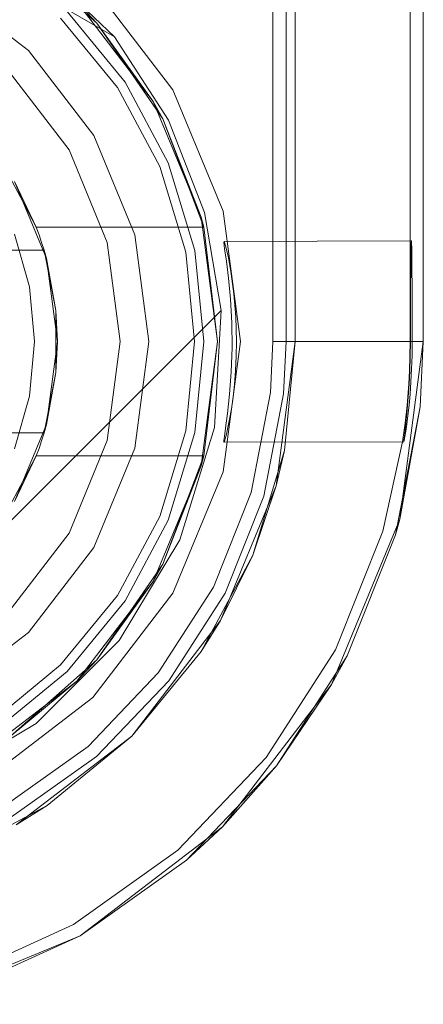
# Model space of a CAD drawing. Extents: x -620 to 300, y 62 to 1112.
# Tile 175 of 235: x 171.9729 to 172.0419, y 610.989 to 611.1572. Entities that reach past the tile are written whole.
import ezdxf

# ---------------------------------------------------------------- set-up
doc = ezdxf.new("R2010")
doc.units = 0
doc.layers.get('0').update_dxf_attribs({"lineweight": 13})

# ---------------------------------------------------------------- blocks, each defined once
blk = doc.blocks.new('Referenz-A06CPVLKL0')
at = {"color": 251, "linetype": 'ByBlock', "lineweight": 13, "ltscale": 0.13, "true_color": 0x636363}
for p, q in [((172.01618, 613.68033), (172.01618, 611.1022)), ((172.04186, 611.1022), (172.04186, 613.68033)), ((172.03961, 613.66445), (172.03961, 611.11939)), ((171.96436, 611.1686), (171.9891, 611.15423)), ((171.96436, 611.1686), (171.9891, 611.15423)), ((171.9891, 611.15423), (171.9737, 611.16895)), ((171.9991, 611.14517), (171.98544, 611.16297)), ((171.9891, 611.15423), (171.99835, 611.14002)), ((171.9891, 611.15423), (171.9891, 611.15423)), ((171.9891, 611.15423), (171.99835, 611.14002)), ((172.00769, 611.12444), (171.9991, 611.14517)), ((171.99835, 611.14002), (172.00451, 611.12422)), ((171.99835, 611.14002), (172.00451, 611.12422)), ((172.00451, 611.12422), (172.00732, 611.1075)), ((172.00451, 611.12422), (172.00732, 611.1075)), ((172.01061, 611.1022), (172.00769, 611.12444)), ((172.0078, 611.11919), (172.00787, 611.11931)), ((172.00793, 611.11805), (172.0078, 611.11919)), ((172.03961, 611.11939), (172.00787, 611.11931)), ((172.00787, 611.11931), (172.00815, 611.11839)), ((172.03982, 611.11939), (172.03961, 611.11939)), ((172.03961, 611.11939), (172.03961, 611.11939)), ((172.03961, 611.11939), (172.03961, 611.11649)), ((172.03976, 611.11808), (172.03979, 611.11906)), ((172.03979, 611.11906), (172.03982, 611.11939)), ((172.03985, 611.11906), (172.03982, 611.11939)), ((172.03988, 611.11808), (172.03985, 611.11906)), ((172.00822, 611.11594), (172.00793, 611.11805)), ((172.00815, 611.11839), (172.00857, 611.1165)), ((172.03974, 611.11649), (172.03976, 611.11808)), ((172.0399, 611.11649), (172.03988, 611.11808)), ((172.00858, 611.11302), (172.00822, 611.11594)), ((172.00857, 611.1165), (172.00907, 611.11376)), ((172.03961, 611.11649), (172.03961, 611.11435)), ((172.03971, 611.11435), (172.03974, 611.11649)), ((172.03992, 611.11435), (172.0399, 611.11649)), ((172.00907, 611.11376), (172.00952, 611.11032)), ((172.03961, 611.11435), (172.03961, 611.11175)), ((172.03969, 611.11175), (172.03971, 611.11435)), ((172.03994, 611.11175), (172.03992, 611.11435)), ((172.00892, 611.10944), (172.00858, 611.11302)), ((172.00952, 611.11032), (172.00984, 611.1064)), ((172.03961, 611.11175), (172.03961, 611.10878)), ((172.03968, 611.10878), (172.03969, 611.11175)), ((172.03996, 611.10878), (172.03994, 611.11175)), ((172.00914, 611.10542), (172.00892, 611.10944)), ((172.03961, 611.10878), (172.03961, 611.10555)), ((172.03967, 611.10555), (172.03968, 611.10878)), ((172.03997, 611.10555), (172.03996, 611.10878)), ((172.00732, 611.1075), (171.91937, 611.01956)), ((172.00732, 611.1075), (171.91937, 611.01956)), ((172.00732, 611.1075), (172.00617, 611.08749)), ((172.00732, 611.1075), (172.00732, 611.1075)), ((172.00919, 611.1012), (172.00914, 611.10542)), ((172.00984, 611.1064), (172.00995, 611.1022)), ((172.03961, 611.10555), (172.03961, 611.1022)), ((172.03967, 611.1022), (172.03967, 611.10555)), ((172.03997, 611.1022), (172.03997, 611.10555)), ((172.00769, 611.07996), (172.01061, 611.1022)), ((172.00995, 611.1022), (172.00991, 611.09969)), ((172.01618, 611.1022), (172.01576, 611.0935)), ((172.01834, 611.1022), (172.01618, 611.1022)), ((172.02259, 611.1022), (172.01834, 611.1022)), ((172.02662, 611.1022), (172.02259, 611.1022)), ((172.0303, 611.1022), (172.02662, 611.1022)), ((172.0335, 611.1022), (172.0303, 611.1022)), ((172.0361, 611.1022), (172.0335, 611.1022)), ((172.03803, 611.1022), (172.0361, 611.1022)), ((172.03787, 611.07187), (172.04186, 611.1022)), ((172.03921, 611.1022), (172.03803, 611.1022)), ((172.03961, 611.1022), (172.03921, 611.1022)), ((172.03958, 611.09966), (172.03961, 611.1022)), ((172.03961, 611.1022), (172.03967, 611.1022)), ((172.03964, 611.09966), (172.03967, 611.1022)), ((172.03994, 611.09984), (172.03997, 611.1022)), ((172.03997, 611.1022), (172.04186, 611.1022)), ((172.00905, 611.09704), (172.00919, 611.1012)), ((172.00991, 611.09969), (172.00979, 611.09723)), ((172.0395, 611.09718), (172.03958, 611.09966)), ((172.03957, 611.09718), (172.03964, 611.09966)), ((172.03987, 611.09753), (172.03994, 611.09984)), ((172.00877, 611.0932), (172.00905, 611.09704)), ((172.00979, 611.09723), (172.0096, 611.09488)), ((172.03939, 611.09499), (172.0395, 611.09718)), ((172.03946, 611.09498), (172.03957, 611.09718)), ((172.03975, 611.09531), (172.03987, 611.09753)), ((172.0396, 611.09323), (172.03975, 611.09531)), ((172.0096, 611.09488), (172.00936, 611.09269)), ((172.01576, 611.0935), (172.01247, 611.07642)), ((172.03909, 611.09128), (172.03928, 611.09347)), ((172.03912, 611.09061), (172.03936, 611.09346)), ((172.03928, 611.09347), (172.03939, 611.09499)), ((172.03936, 611.09346), (172.03946, 611.09498)), ((172.00841, 611.0899), (172.00877, 611.0932)), ((172.00936, 611.09269), (172.00908, 611.09071)), ((172.03942, 611.09131), (172.0396, 611.09323)), ((172.00908, 611.09071), (172.00878, 611.08897)), ((172.03877, 611.08828), (172.03909, 611.09128)), ((172.03888, 611.08826), (172.03912, 611.09061)), ((172.03923, 611.08959), (172.03942, 611.09131)), ((172.0082, 611.08827), (172.00841, 611.0899)), ((172.00878, 611.08897), (172.00849, 611.08751)), ((172.03904, 611.08811), (172.03923, 611.08959)), ((172.00617, 611.08749), (172.00025, 611.06833)), ((172.00788, 611.08596), (172.00801, 611.08695)), ((172.00801, 611.08695), (172.0082, 611.08827)), ((172.00849, 611.08751), (172.00824, 611.08637)), ((172.03833, 611.08508), (172.03877, 611.08828)), ((172.03863, 611.08606), (172.03874, 611.08702)), ((172.03872, 611.08597), (172.03887, 611.0869)), ((172.03874, 611.08702), (172.03888, 611.08826)), ((172.03887, 611.0869), (172.03904, 611.08811)), ((172.0078, 611.08531), (172.00788, 611.08596)), ((172.0078, 611.08503), (172.0078, 611.08531)), ((172.00788, 611.08511), (172.0078, 611.08503)), ((172.00803, 611.08557), (172.00788, 611.08511)), ((172.00824, 611.08637), (172.00803, 611.08557)), ((172.03496, 611.06982), (172.03833, 611.08508)), ((172.03853, 611.08506), (172.03856, 611.08541)), ((172.03854, 611.08505), (172.03853, 611.08506)), ((172.03854, 611.08505), (172.03861, 611.08535)), ((172.03856, 611.08541), (172.03863, 611.08606)), ((172.03861, 611.08535), (172.03872, 611.08597)), ((172.0078, 611.08503), (172.03854, 611.08505)), ((171.9991, 611.05923), (172.00769, 611.07996)), ((172.01247, 611.07642), (172.006, 611.06027)), ((172.02616, 611.04361), (172.03787, 611.07187)), ((172.00025, 611.06833), (171.98989, 611.05116)), ((172.02684, 611.04953), (172.03496, 611.06982)), ((172.006, 611.06027), (171.9966, 611.04564)), ((171.98544, 611.04143), (171.9991, 611.05923)), ((171.98989, 611.05116), (171.97571, 611.03699)), ((172.01502, 611.03115), (172.02684, 611.04953)), ((171.9966, 611.04564), (171.9846, 611.03305)), ((172.00754, 611.01934), (172.02616, 611.04361)), ((171.96765, 611.02778), (171.98544, 611.04143)), ((171.97571, 611.03699), (171.95855, 611.02663)), ((171.9846, 611.03305), (171.97043, 611.02296)), ((171.99994, 611.01534), (172.01502, 611.03115)), ((171.98327, 611.00071), (172.00754, 611.01934)), ((171.98214, 611.00266), (171.99994, 611.01534)), ((171.96227, 610.99359), (171.98214, 611.00266)), ((171.95501, 610.98901), (171.98327, 611.00071))]:
    blk.add_line(p, q, dxfattribs=at)
at = {"color": 9, "linetype": 'ByBlock', "lineweight": 13, "ltscale": 0.13, "true_color": 0xc1c9c4}
for p, q in [((172.01999, 613.68033), (172.01999, 611.1022)), ((172.04186, 611.1022), (172.04186, 613.68033)), ((172.04186, 611.1022), (172.04186, 613.68033)), ((172.01843, 612.15689), (172.01843, 611.1022)), ((172.01999, 611.1022), (172.01999, 611.2397)), ((171.9744, 611.15192), (171.95983, 611.16309)), ((171.9744, 611.15192), (171.95983, 611.16309)), ((171.98964, 611.14561), (171.97992, 611.15744)), ((171.99093, 611.14647), (171.98102, 611.15855)), ((171.98102, 611.15855), (171.99093, 611.14647)), ((171.98557, 611.13736), (171.9744, 611.15192)), ((171.98557, 611.13736), (171.9744, 611.15192)), ((171.98135, 611.13492), (171.97095, 611.14847)), ((171.97095, 611.14847), (171.98135, 611.13492)), ((171.99685, 611.1321), (171.98964, 611.14561)), ((171.9983, 611.1327), (171.99093, 611.14647)), ((171.99093, 611.14647), (171.9983, 611.1327)), ((171.99259, 611.1204), (171.98557, 611.13736)), ((171.99259, 611.1204), (171.98557, 611.13736)), ((171.98788, 611.11914), (171.98135, 611.13492)), ((171.98135, 611.13492), (171.98788, 611.11914)), ((172.00283, 611.11775), (171.9983, 611.1327)), ((171.9983, 611.1327), (172.00283, 611.11775)), ((172.0013, 611.11744), (171.99685, 611.1321)), ((171.99499, 611.1022), (171.99259, 611.1204)), ((171.99499, 611.1022), (171.99259, 611.1204)), ((171.99011, 611.1022), (171.98788, 611.11914)), ((171.98788, 611.11914), (171.99011, 611.1022)), ((172.0028, 611.1022), (172.0013, 611.11744)), ((172.00436, 611.1022), (172.00283, 611.11775)), ((172.00283, 611.11775), (172.00436, 611.1022)), ((171.98788, 611.08527), (171.99011, 611.1022)), ((171.99011, 611.1022), (171.98788, 611.08527)), ((171.99259, 611.084), (171.99499, 611.1022)), ((171.99259, 611.084), (171.99499, 611.1022)), ((172.0013, 611.08696), (172.0028, 611.1022)), ((172.00283, 611.08666), (172.00436, 611.1022)), ((172.00436, 611.1022), (172.00283, 611.08666)), ((172.01999, 611.1022), (172.01674, 611.07753)), ((172.01843, 611.1022), (172.018, 611.09329)), ((172.01816, 611.08361), (172.01999, 611.1022)), ((172.02059, 611.1022), (172.01843, 611.1022)), ((172.01999, 611.1022), (172.01999, 611.1022)), ((172.02484, 611.1022), (172.02059, 611.1022)), ((172.02887, 611.1022), (172.02484, 611.1022)), ((172.03255, 611.1022), (172.02887, 611.1022)), ((172.03575, 611.1022), (172.03255, 611.1022)), ((172.03835, 611.1022), (172.03575, 611.1022)), ((172.03787, 611.07187), (172.04186, 611.1022)), ((172.04028, 611.1022), (172.03835, 611.1022)), ((172.04147, 611.1022), (172.04028, 611.1022)), ((172.04133, 611.09106), (172.04186, 611.1022)), ((172.04133, 611.09106), (172.04186, 611.1022)), ((172.04186, 611.1022), (172.04147, 611.1022)), ((172.04186, 611.1022), (172.04186, 611.1022)), ((172.018, 611.09329), (172.01463, 611.07579)), ((172.03712, 611.06919), (172.04133, 611.09106)), ((172.03787, 611.07187), (172.04133, 611.09106)), ((171.99685, 611.0723), (172.0013, 611.08696)), ((171.98135, 611.06948), (171.98788, 611.08527)), ((171.98788, 611.08527), (171.98135, 611.06948)), ((171.9983, 611.07171), (172.00283, 611.08666)), ((172.00283, 611.08666), (171.9983, 611.07171)), ((171.98557, 611.06705), (171.99259, 611.084)), ((171.98557, 611.06705), (171.99259, 611.084)), ((172.01816, 611.08361), (172.01273, 611.06573)), ((172.01674, 611.07753), (172.01816, 611.08361)), ((172.01674, 611.07753), (172.00722, 611.05455)), ((172.01273, 611.06573), (172.01674, 611.07753)), ((172.01463, 611.07579), (172.008, 611.05924)), ((171.98964, 611.0588), (171.99685, 611.0723)), ((171.99093, 611.05793), (171.9983, 611.07171)), ((171.9983, 611.07171), (171.99093, 611.05793)), ((172.02616, 611.04361), (172.03787, 611.07187)), ((172.03712, 611.06919), (172.03787, 611.07187)), ((171.97095, 611.05593), (171.98135, 611.06948)), ((171.98135, 611.06948), (171.97095, 611.05593)), ((172.02884, 611.0485), (172.03712, 611.06919)), ((171.9744, 611.05248), (171.98557, 611.06705)), ((171.9744, 611.05248), (171.98557, 611.06705)), ((172.01273, 611.06573), (172.00393, 611.04925)), ((172.00722, 611.05455), (172.01273, 611.06573)), ((171.97992, 611.04696), (171.98964, 611.0588)), ((172.008, 611.05924), (171.99837, 611.04425)), ((171.98102, 611.04585), (171.99093, 611.05793)), ((171.99093, 611.05793), (171.98102, 611.04585)), ((172.00722, 611.05455), (171.99207, 611.03481)), ((172.00393, 611.04925), (172.00722, 611.05455)), ((171.95983, 611.04131), (171.9744, 611.05248)), ((171.95983, 611.04131), (171.9744, 611.05248)), ((171.99207, 611.03481), (172.00393, 611.04925)), ((172.01679, 611.02976), (172.02884, 611.0485)), ((172.02616, 611.04361), (172.02884, 611.0485)), ((171.96808, 611.03724), (171.97992, 611.04696)), ((171.96895, 611.03594), (171.98102, 611.04585)), ((171.98102, 611.04585), (171.96895, 611.03594)), ((171.99837, 611.04425), (171.98607, 611.03135)), ((172.00754, 611.01934), (172.02616, 611.04361)), ((172.01679, 611.02976), (172.02616, 611.04361)), ((171.99207, 611.03481), (171.97233, 611.01966)), ((171.97763, 611.02295), (171.99207, 611.03481)), ((171.98607, 611.03135), (171.97155, 611.02101)), ((172.00142, 611.01364), (172.01679, 611.02976)), ((172.00754, 611.01934), (172.01679, 611.02976)), ((171.97763, 611.02295), (171.96115, 611.01414)), ((171.97233, 611.01966), (171.97763, 611.02295)), ((171.98327, 611.00071), (172.00754, 611.01934)), ((172.00142, 611.01364), (172.00754, 611.01934)), ((171.98327, 611.00071), (172.00142, 611.01364)), ((171.98327, 611.00071), (172.00142, 611.01364)), ((171.95501, 610.98901), (171.98327, 611.00071)), ((171.963, 610.99146), (171.98327, 611.00071)), ((171.963, 610.99146), (171.98327, 611.00071))]:
    blk.add_line(p, q, dxfattribs=at)
at = {"color": 7, "linetype": 'ByBlock', "lineweight": 13, "ltscale": 0.13}
for p, q in [((171.97131, 611.16969), (171.98612, 611.15655)), ((171.98612, 611.15655), (171.97131, 611.16969)), ((171.98612, 611.15655), (171.98268, 611.16021)), ((171.98612, 611.15655), (171.98268, 611.16021)), ((171.98268, 611.16021), (171.99572, 611.14322)), ((171.99572, 611.14322), (171.98268, 611.16021)), ((171.99572, 611.14322), (171.98612, 611.15655)), ((171.98612, 611.15655), (171.99735, 611.14025)), ((171.99572, 611.14322), (171.98612, 611.15655)), ((171.99735, 611.14025), (171.98612, 611.15655)), ((171.99735, 611.14025), (171.99572, 611.14322)), ((171.99572, 611.14322), (172.00391, 611.12343)), ((171.99735, 611.14025), (171.99572, 611.14322)), ((172.00391, 611.12343), (171.99572, 611.14322)), ((172.00391, 611.12343), (171.99735, 611.14025)), ((171.99735, 611.14025), (172.00435, 611.12173)), ((172.00391, 611.12343), (171.99735, 611.14025)), ((172.00435, 611.12173), (171.99735, 611.14025)), ((171.97074, 611.13124), (171.97351, 611.12599)), ((171.97204, 611.12955), (171.9775, 611.11636)), ((171.97576, 611.12173), (171.97204, 611.12955)), ((171.97351, 611.12599), (171.97576, 611.12173)), ((172.00435, 611.12173), (172.00391, 611.12343)), ((172.00435, 611.12173), (172.00391, 611.12343)), ((172.00391, 611.12343), (172.00671, 611.1022)), ((172.00671, 611.1022), (172.00391, 611.12343)), ((171.97459, 611.11153), (171.97203, 611.12055)), ((171.97623, 611.12044), (171.97576, 611.12173)), ((171.97576, 611.12173), (172.00435, 611.12173)), ((171.97576, 611.12173), (172.00435, 611.12173)), ((171.97576, 611.12173), (171.97576, 611.12173)), ((171.97667, 611.11914), (171.97623, 611.12044)), ((172.00671, 611.1022), (172.00435, 611.12173)), ((172.00435, 611.12173), (172.00435, 611.12173)), ((171.97708, 611.11783), (171.97667, 611.11914)), ((171.97708, 611.11783), (171.87227, 611.11783)), ((171.87246, 611.11783), (171.97689, 611.11783)), ((171.97689, 611.11783), (171.97708, 611.11783)), ((171.97911, 611.10748), (171.97708, 611.11783)), ((171.97708, 611.11783), (171.97726, 611.11694)), ((171.9775, 611.11636), (171.97708, 611.11783)), ((171.97708, 611.11783), (171.97708, 611.11783)), ((171.97726, 611.11694), (171.97777, 611.11435)), ((171.9775, 611.11636), (171.97936, 611.1022)), ((171.97911, 611.10748), (171.9775, 611.11636)), ((171.97777, 611.11435), (171.97911, 611.10748)), ((171.97546, 611.1022), (171.97459, 611.11153)), ((171.97911, 611.10414), (171.97911, 611.10748)), ((171.97936, 611.1022), (171.97911, 611.10748)), ((171.97911, 611.10027), (171.97911, 611.10414)), ((171.97459, 611.09287), (171.97546, 611.1022)), ((171.97936, 611.1022), (171.9775, 611.08805)), ((171.97911, 611.09693), (171.97936, 611.1022)), ((172.00671, 611.1022), (172.00391, 611.08097)), ((172.00391, 611.08097), (172.00671, 611.1022)), ((172.00435, 611.08267), (172.00671, 611.1022)), ((171.97911, 611.09693), (171.97911, 611.10027)), ((171.97708, 611.08658), (171.97911, 611.09693)), ((171.9775, 611.08805), (171.97911, 611.09693)), ((171.97911, 611.09693), (171.97777, 611.09006)), ((171.97203, 611.08386), (171.97459, 611.09287)), ((171.97777, 611.09006), (171.97726, 611.08746)), ((171.9775, 611.08805), (171.97204, 611.07486)), ((171.97708, 611.08658), (171.9775, 611.08805)), ((171.97726, 611.08746), (171.97708, 611.08658)), ((171.87227, 611.08658), (171.97708, 611.08658)), ((171.97689, 611.08658), (171.87246, 611.08658)), ((171.97623, 611.08396), (171.97667, 611.08526)), ((171.97667, 611.08526), (171.97708, 611.08658)), ((171.97708, 611.08658), (171.97689, 611.08658)), ((171.97708, 611.08658), (171.97708, 611.08658)), ((171.97576, 611.08267), (171.97623, 611.08396)), ((171.97204, 611.07486), (171.97576, 611.08267)), ((171.97576, 611.08267), (171.97351, 611.07841)), ((172.00435, 611.08267), (171.97576, 611.08267)), ((171.97576, 611.08267), (172.00435, 611.08267)), ((171.97576, 611.08267), (171.97576, 611.08267)), ((172.00435, 611.08267), (171.99735, 611.06415)), ((171.99735, 611.06415), (172.00435, 611.08267)), ((172.00391, 611.08097), (172.00435, 611.08267)), ((172.00391, 611.08097), (172.00435, 611.08267)), ((172.00435, 611.08267), (172.00435, 611.08267)), ((172.00391, 611.08097), (171.99572, 611.06119)), ((171.99572, 611.06119), (172.00391, 611.08097)), ((171.99735, 611.06415), (172.00391, 611.08097)), ((171.99735, 611.06415), (172.00391, 611.08097)), ((171.97351, 611.07841), (171.97074, 611.07317)), ((171.99735, 611.06415), (171.98612, 611.04785)), ((171.98612, 611.04785), (171.99735, 611.06415)), ((171.99572, 611.06119), (171.99735, 611.06415)), ((171.99572, 611.06119), (171.99735, 611.06415)), ((171.99572, 611.06119), (171.98268, 611.0442)), ((171.98268, 611.0442), (171.99572, 611.06119)), ((171.98612, 611.04785), (171.99572, 611.06119)), ((171.98612, 611.04785), (171.99572, 611.06119)), ((171.98612, 611.04785), (171.97131, 611.03472)), ((171.97131, 611.03472), (171.98612, 611.04785)), ((171.98268, 611.0442), (171.98612, 611.04785)), ((171.98268, 611.0442), (171.98612, 611.04785)), ((171.98268, 611.0442), (171.96569, 611.03116)), ((171.96569, 611.03116), (171.98268, 611.0442)), ((171.97131, 611.03472), (171.98268, 611.0442)), ((171.97131, 611.03472), (171.98268, 611.0442))]:
    blk.add_line(p, q, dxfattribs=at)

msp = doc.modelspace()

# ---------------------------------------------------------------- block references
at = {"color": 8, "lineweight": 25, "ltscale": 0.25, "true_color": 0x808080}
msp.add_blockref('Referenz-A06CPVLKL0', (0, 0), dxfattribs=at)

doc.saveas('drawing.dxf')
